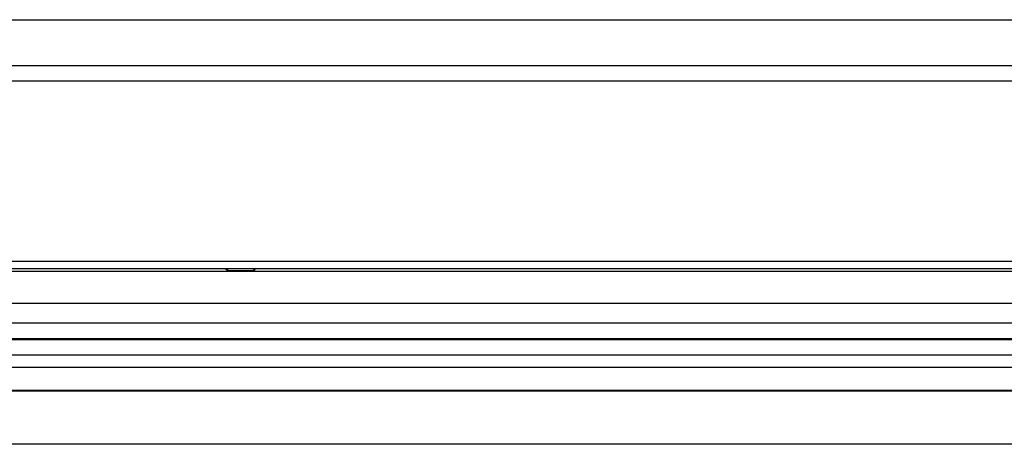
# Model space of a CAD drawing. Header units: millimetres. Extents: x 0 to 1189, y 0 to 841.
# Tile 28 of 50: x 836 to 900, y 383 to 411. Entities that reach past the tile are written whole.
import ezdxf

# ---------------------------------------------------------------- set-up
doc = ezdxf.new("R2010")
doc.units = ezdxf.units.MM
doc.header["$LTSCALE"] = 65.395
for name, color, linetype in [('COVER-REAR_CASE_PC-SHAPE', 7, 'CONTINUOUS'), ('FRONT_CASE_15_DM-SHAPE', 7, 'CONTINUOUS'), ('REAR_CASE-PC_15-SHAPE', 7, 'CONTINUOUS')]:
    doc.layers.add(name, color=color, linetype=linetype)

msp = doc.modelspace()

# ---------------------------------------------------------------- linework, layer by layer
at = {"layer": 'COVER-REAR_CASE_PC-SHAPE', "color": 7, "linetype": 'Continuous'}
for p, q in [((765.238, 410.845), (1059.238, 410.845)), ((765.238, 407.845), (1059.238, 407.845)), ((765.238, 406.845), (1059.238, 406.845)), ((770.238, 395.045), (926.238, 395.045))]:
    msp.add_line(p, q, dxfattribs=at)
at = {"layer": 'FRONT_CASE_15_DM-SHAPE', "color": 7, "linetype": 'Continuous'}
for p, q in [((849.388, 394.406), (849.248, 394.545)), ((849.388, 394.545), (849.388, 394.406)), ((851.088, 394.545), (851.088, 394.406)), ((851.228, 394.545), (851.088, 394.406)), ((799.238, 394.379), (910.238, 394.379)), ((851.088, 394.406), (849.388, 394.406)), ((760.461, 392.277), (1100.015, 392.277)), ((805.738, 390.993), (1054.738, 390.993)), ((1106.338, 389.945), (754.138, 389.945)), ((754.102, 389.91), (1106.373, 389.91)), ((754.102, 388.91), (1106.373, 388.91)), ((1106.312, 388.071), (754.164, 388.071)), ((754.137, 386.545), (1106.339, 386.545)), ((1106.312, 386.572), (754.164, 386.572)), ((1113.739, 383.045), (746.737, 383.045))]:
    msp.add_line(p, q, dxfattribs=at)
at = {"layer": 'REAR_CASE-PC_15-SHAPE', "color": 7, "linetype": 'Continuous'}
msp.add_line((760.738, 394.545), (1099.738, 394.545), dxfattribs=at)

doc.saveas('drawing.dxf')
